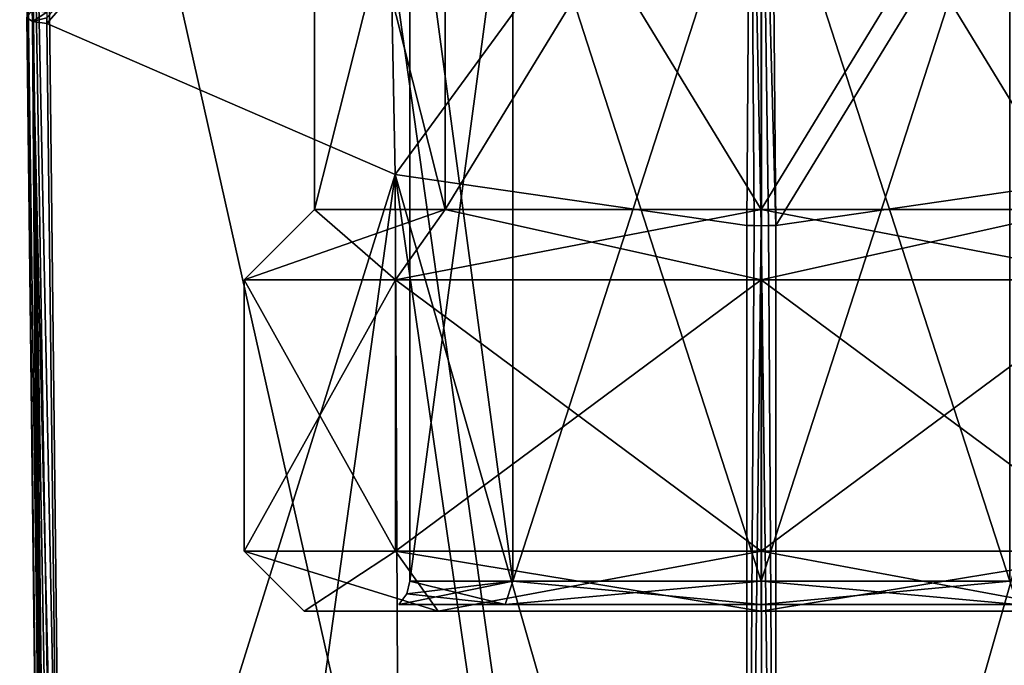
# Model space of a CAD drawing. Header units: millimetres. Extents: x -106 to 241, y -380 to 275.
# Tile 33 of 205: x -15 to 5, y -26 to -13. Entities that reach past the tile are written whole.
import ezdxf

# ---------------------------------------------------------------- set-up
doc = ezdxf.new("R2010")
doc.units = ezdxf.units.MM
doc.header["$LTSCALE"] = 65.185185
for name, color, linetype in [('1093', 7, 'CONTINUOUS'), ('482', 7, 'CONTINUOUS'), ('483', 7, 'CONTINUOUS'), ('484', 7, 'CONTINUOUS'), ('485', 7, 'CONTINUOUS'), ('488', 7, 'CONTINUOUS'), ('489', 7, 'CONTINUOUS'), ('490', 7, 'CONTINUOUS'), ('491', 7, 'CONTINUOUS'), ('493', 7, 'CONTINUOUS'), ('499', 7, 'CONTINUOUS'), ('500', 7, 'CONTINUOUS'), ('513', 7, 'CONTINUOUS'), ('514', 7, 'CONTINUOUS'), ('516', 7, 'CONTINUOUS'), ('725', 7, 'CONTINUOUS'), ('727', 7, 'CONTINUOUS'), ('763', 7, 'CONTINUOUS'), ('764', 7, 'CONTINUOUS'), ('766', 7, 'CONTINUOUS'), ('767', 7, 'CONTINUOUS'), ('768', 7, 'CONTINUOUS'), ('769', 7, 'CONTINUOUS'), ('779', 7, 'CONTINUOUS'), ('780', 7, 'CONTINUOUS'), ('783', 7, 'CONTINUOUS')]:
    doc.layers.add(name, color=color, linetype=linetype)

msp = doc.modelspace()

# ---------------------------------------------------------------- linework, layer by layer
at = {"layer": '1093', "linetype": 'CONTINUOUS'}
for points in [[(-14.225, -12.801, 92.715), (-7.288, -15.805, 92.435), (-13.938, -37.079, 99.219), (-14.225, -12.801, 92.715)], [(-7.288, -15.805, 92.435), (-13.651, -61.356, 105.722), (-13.938, -37.079, 99.219), (-7.288, -15.805, 92.435)], [(-13.651, -61.356, 105.722), (-7.288, -15.805, 92.435), (-7.07, -63.408, 105.197), (-13.651, -61.356, 105.722)], [(-0.287, -64.128, 105), (-7.288, -15.805, 92.435), (-0.288, -40.273, 98.608), (-0.287, -64.128, 105)], [(-0.288, -16.823, 92.324), (-0.288, -40.273, 98.608), (-7.288, -15.805, 92.435), (-0.288, -16.823, 92.324)], [(-7.288, -15.805, 92.435), (-0.287, -64.128, 105), (-7.07, -63.408, 105.197), (-7.288, -15.805, 92.435)]]:
    msp.add_3dface(points, dxfattribs=at)
at = {"layer": '482', "linetype": 'CONTINUOUS'}
for points in [[(-6.435, -24.5, 11.565), (9.1, -24.5, 18), (-9.1, -24.5, 18), (-6.435, -24.5, 11.565)], [(-9.1, -24.5, 18), (9.1, -24.5, 18), (6.435, -24.5, 24.435), (-9.1, -24.5, 18)], [(-6.435, -24.5, 24.435), (-9.1, -24.5, 18), (6.435, -24.5, 24.435), (-6.435, -24.5, 24.435)], [(6.435, -24.5, 11.565), (9.1, -24.5, 18), (-6.435, -24.5, 11.565), (6.435, -24.5, 11.565)], [(0, -24.5, 8.9), (6.435, -24.5, 11.565), (-6.435, -24.5, 11.565), (0, -24.5, 8.9)], [(0, -24.5, 27.1), (-6.435, -24.5, 24.435), (6.435, -24.5, 24.435), (0, -24.5, 27.1)]]:
    msp.add_3dface(points, dxfattribs=at)
at = {"layer": '483', "linetype": 'CONTINUOUS'}
for points in [[(-10.3, -17.9, 18), (-10.3, -23.3, 18), (-7.283, -23.3, 25.283), (-10.3, -17.9, 18)], [(-7.283, -17.9, 25.283), (-10.3, -17.9, 18), (-7.283, -23.3, 25.283), (-7.283, -17.9, 25.283)], [(0, -17.9, 28.3), (-7.283, -17.9, 25.283), (0, -23.3, 28.3), (0, -17.9, 28.3)], [(0, -23.3, 28.3), (-7.283, -17.9, 25.283), (-7.283, -23.3, 25.283), (0, -23.3, 28.3)], [(7.283, -17.9, 25.283), (0, -17.9, 28.3), (7.283, -23.3, 25.283), (7.283, -17.9, 25.283)], [(7.283, -23.3, 25.283), (0, -17.9, 28.3), (0, -23.3, 28.3), (7.283, -23.3, 25.283)]]:
    msp.add_3dface(points, dxfattribs=at)
at = {"layer": '484', "linetype": 'CONTINUOUS'}
for points in [[(-10.3, -17.9, 18), (-7.283, -17.9, 25.283), (-8.9, -16.5, 18), (-10.3, -17.9, 18)], [(-8.9, -16.5, 18), (-7.283, -17.9, 25.283), (-6.293, -16.5, 24.293), (-8.9, -16.5, 18)], [(-7.283, -17.9, 25.283), (0, -17.9, 28.3), (-6.293, -16.5, 24.293), (-7.283, -17.9, 25.283)], [(-6.293, -16.5, 24.293), (0, -17.9, 28.3), (0, -16.5, 26.9), (-6.293, -16.5, 24.293)], [(0, -17.9, 28.3), (7.283, -17.9, 25.283), (0, -16.5, 26.9), (0, -17.9, 28.3)], [(0, -16.5, 26.9), (7.283, -17.9, 25.283), (6.293, -16.5, 24.293), (0, -16.5, 26.9)]]:
    msp.add_3dface(points, dxfattribs=at)
at = {"layer": '485', "linetype": 'CONTINUOUS'}
for points in [[(-8.9, -16.5, 18), (-6.293, -16.5, 24.293), (-8.9, -6.2, 18), (-8.9, -16.5, 18)], [(-8.9, -6.2, 18), (-6.293, -16.5, 24.293), (-6.293, -6.2, 24.293), (-8.9, -6.2, 18)], [(-6.293, -16.5, 24.293), (0, -16.5, 26.9), (-6.293, -6.2, 24.293), (-6.293, -16.5, 24.293)], [(-6.293, -6.2, 24.293), (0, -16.5, 26.9), (0, -6.2, 26.9), (-6.293, -6.2, 24.293)], [(0, -16.5, 26.9), (6.293, -16.5, 24.293), (0, -6.2, 26.9), (0, -16.5, 26.9)], [(0, -6.2, 26.9), (6.293, -16.5, 24.293), (6.293, -6.2, 24.293), (0, -6.2, 26.9)]]:
    msp.add_3dface(points, dxfattribs=at)
at = {"layer": '488', "linetype": 'CONTINUOUS'}
for points in [[(-4.95, -23.9, 22.95), (-7, -23.9, 18), (-4.95, -8.6, 22.95), (-4.95, -23.9, 22.95)], [(-4.95, -8.6, 22.95), (-7, -23.9, 18), (-7, -8.6, 18), (-4.95, -8.6, 22.95)], [(0, -23.9, 25), (-4.95, -23.9, 22.95), (0, -8.6, 25), (0, -23.9, 25)], [(0, -8.6, 25), (-4.95, -23.9, 22.95), (-4.95, -8.6, 22.95), (0, -8.6, 25)], [(4.95, -23.9, 22.95), (0, -23.9, 25), (4.95, -8.6, 22.95), (4.95, -23.9, 22.95)], [(4.95, -8.6, 22.95), (0, -23.9, 25), (0, -8.6, 25), (4.95, -8.6, 22.95)]]:
    msp.add_3dface(points, dxfattribs=at)
at = {"layer": '489', "linetype": 'CONTINUOUS'}
for points in [[(-10.3, -23.3, 18), (-10.3, -17.9, 18), (-7.283, -17.9, 10.717), (-10.3, -23.3, 18)], [(-10.3, -23.3, 18), (-7.283, -17.9, 10.717), (-7.283, -23.3, 10.717), (-10.3, -23.3, 18)], [(-7.283, -17.9, 10.717), (0, -17.9, 7.7), (-7.283, -23.3, 10.717), (-7.283, -17.9, 10.717)], [(-7.283, -23.3, 10.717), (0, -17.9, 7.7), (0, -23.3, 7.7), (-7.283, -23.3, 10.717)], [(0, -17.9, 7.7), (7.283, -17.9, 10.717), (0, -23.3, 7.7), (0, -17.9, 7.7)], [(0, -23.3, 7.7), (7.283, -17.9, 10.717), (7.283, -23.3, 10.717), (0, -23.3, 7.7)]]:
    msp.add_3dface(points, dxfattribs=at)
at = {"layer": '490', "linetype": 'CONTINUOUS'}
for points in [[(-10.3, -17.9, 18), (-8.9, -16.5, 18), (-6.293, -16.5, 11.707), (-10.3, -17.9, 18)], [(-7.283, -17.9, 10.717), (-10.3, -17.9, 18), (-6.293, -16.5, 11.707), (-7.283, -17.9, 10.717)], [(0, -17.9, 7.7), (-7.283, -17.9, 10.717), (0, -16.5, 9.1), (0, -17.9, 7.7)], [(0, -16.5, 9.1), (-7.283, -17.9, 10.717), (-6.293, -16.5, 11.707), (0, -16.5, 9.1)], [(7.283, -17.9, 10.717), (0, -17.9, 7.7), (6.293, -16.5, 11.707), (7.283, -17.9, 10.717)], [(6.293, -16.5, 11.707), (0, -17.9, 7.7), (0, -16.5, 9.1), (6.293, -16.5, 11.707)]]:
    msp.add_3dface(points, dxfattribs=at)
at = {"layer": '491', "linetype": 'CONTINUOUS'}
for points in [[(-8.9, -16.5, 18), (-8.9, -6.2, 18), (-6.293, -6.2, 11.707), (-8.9, -16.5, 18)], [(-6.293, -16.5, 11.707), (-8.9, -16.5, 18), (-6.293, -6.2, 11.707), (-6.293, -16.5, 11.707)], [(0, -16.5, 9.1), (-6.293, -16.5, 11.707), (0, -6.2, 9.1), (0, -16.5, 9.1)], [(0, -6.2, 9.1), (-6.293, -16.5, 11.707), (-6.293, -6.2, 11.707), (0, -6.2, 9.1)], [(6.293, -16.5, 11.707), (0, -16.5, 9.1), (6.293, -6.2, 11.707), (6.293, -16.5, 11.707)], [(6.293, -6.2, 11.707), (0, -16.5, 9.1), (0, -6.2, 9.1), (6.293, -6.2, 11.707)]]:
    msp.add_3dface(points, dxfattribs=at)
at = {"layer": '493', "linetype": 'CONTINUOUS'}
for points in [[(-7, -8.6, 18), (-7, -23.9, 18), (-4.95, -23.9, 13.05), (-7, -8.6, 18)], [(-7, -8.6, 18), (-4.95, -23.9, 13.05), (-4.95, -8.6, 13.05), (-7, -8.6, 18)], [(-4.95, -23.9, 13.05), (0, -23.9, 11), (-4.95, -8.6, 13.05), (-4.95, -23.9, 13.05)], [(-4.95, -8.6, 13.05), (0, -23.9, 11), (0, -8.6, 11), (-4.95, -8.6, 13.05)], [(0, -23.9, 11), (4.95, -23.9, 13.05), (0, -8.6, 11), (0, -23.9, 11)], [(0, -8.6, 11), (4.95, -23.9, 13.05), (4.95, -8.6, 13.05), (0, -8.6, 11)]]:
    msp.add_3dface(points, dxfattribs=at)
at = {"layer": '499', "linetype": 'CONTINUOUS'}
for points in [[(-9.1, -24.5, 18), (-6.435, -24.5, 24.435), (-10.3, -23.3, 18), (-9.1, -24.5, 18)], [(-10.3, -23.3, 18), (-6.435, -24.5, 24.435), (-7.283, -23.3, 25.283), (-10.3, -23.3, 18)], [(-6.435, -24.5, 24.435), (0, -24.5, 27.1), (-7.283, -23.3, 25.283), (-6.435, -24.5, 24.435)], [(0, -24.5, 27.1), (0, -23.3, 28.3), (-7.283, -23.3, 25.283), (0, -24.5, 27.1)], [(0, -24.5, 27.1), (6.435, -24.5, 24.435), (0, -23.3, 28.3), (0, -24.5, 27.1)], [(6.435, -24.5, 24.435), (7.283, -23.3, 25.283), (0, -23.3, 28.3), (6.435, -24.5, 24.435)]]:
    msp.add_3dface(points, dxfattribs=at)
at = {"layer": '500', "linetype": 'CONTINUOUS'}
for points in [[(-9.1, -24.5, 18), (-10.3, -23.3, 18), (-7.283, -23.3, 10.717), (-9.1, -24.5, 18)], [(-6.435, -24.5, 11.565), (-9.1, -24.5, 18), (-7.283, -23.3, 10.717), (-6.435, -24.5, 11.565)], [(-6.435, -24.5, 11.565), (-7.283, -23.3, 10.717), (0, -23.3, 7.7), (-6.435, -24.5, 11.565)], [(0, -24.5, 8.9), (-6.435, -24.5, 11.565), (0, -23.3, 7.7), (0, -24.5, 8.9)], [(6.435, -24.5, 11.565), (0, -24.5, 8.9), (7.283, -23.3, 10.717), (6.435, -24.5, 11.565)], [(0, -24.5, 8.9), (0, -23.3, 7.7), (7.283, -23.3, 10.717), (0, -24.5, 8.9)]]:
    msp.add_3dface(points, dxfattribs=at)
at = {"layer": '513', "linetype": 'CONTINUOUS'}
for points in [[(-7.057, -24.155, 18), (-4.95, -23.9, 22.95), (-7.217, -24.362, 18), (-7.057, -24.155, 18)], [(-7.217, -24.362, 18), (-4.95, -23.9, 22.95), (-5.103, -24.362, 23.103), (-7.217, -24.362, 18)], [(-7, -23.9, 18), (-4.95, -23.9, 22.95), (-7.057, -24.155, 18), (-7, -23.9, 18)], [(-4.95, -23.9, 22.95), (0, -23.9, 25), (-5.103, -24.362, 23.103), (-4.95, -23.9, 22.95)], [(-5.103, -24.362, 23.103), (0, -23.9, 25), (0, -24.362, 25.217), (-5.103, -24.362, 23.103)], [(0, -23.9, 25), (4.95, -23.9, 22.95), (0, -24.362, 25.217), (0, -23.9, 25)], [(0, -24.362, 25.217), (4.95, -23.9, 22.95), (5.103, -24.362, 23.103), (0, -24.362, 25.217)]]:
    msp.add_3dface(points, dxfattribs=at)
at = {"layer": '514', "linetype": 'CONTINUOUS'}
for points in [[(-7, -23.9, 18), (-7.057, -24.155, 18), (-5.103, -24.362, 12.897), (-7, -23.9, 18)], [(-4.95, -23.9, 13.05), (-7, -23.9, 18), (-5.103, -24.362, 12.897), (-4.95, -23.9, 13.05)], [(0, -24.362, 10.783), (-4.95, -23.9, 13.05), (-5.103, -24.362, 12.897), (0, -24.362, 10.783)], [(0, -23.9, 11), (-4.95, -23.9, 13.05), (0, -24.362, 10.783), (0, -23.9, 11)], [(4.95, -23.9, 13.05), (0, -23.9, 11), (5.103, -24.362, 12.897), (4.95, -23.9, 13.05)], [(5.103, -24.362, 12.897), (0, -23.9, 11), (0, -24.362, 10.783), (5.103, -24.362, 12.897)], [(-7.057, -24.155, 18), (-7.217, -24.362, 18), (-5.103, -24.362, 12.897), (-7.057, -24.155, 18)]]:
    msp.add_3dface(points, dxfattribs=at)
at = {"layer": '516', "linetype": 'CONTINUOUS'}
for points in [[(-7.217, -24.362, 18), (-5.103, -24.362, 23.103), (-5.103, -24.362, 12.897), (-7.217, -24.362, 18)], [(-5.103, -24.362, 23.103), (0, -24.362, 25.217), (-5.103, -24.362, 12.897), (-5.103, -24.362, 23.103)], [(0, -24.362, 25.217), (0, -24.362, 10.783), (-5.103, -24.362, 12.897), (0, -24.362, 25.217)], [(5.103, -24.362, 23.103), (5.103, -24.362, 12.897), (0, -24.362, 10.783), (5.103, -24.362, 23.103)], [(0, -24.362, 25.217), (5.103, -24.362, 23.103), (0, -24.362, 10.783), (0, -24.362, 25.217)]]:
    msp.add_3dface(points, dxfattribs=at)
at = {"layer": '725', "linetype": 'CONTINUOUS'}
for points in [[(-0.144, -16.823, 92.324), (0, -16.824, 92.324), (-0.288, -40.273, 98.608), (-0.144, -16.823, 92.324)], [(-0.288, -16.823, 92.324), (-0.144, -16.823, 92.324), (-0.288, -40.273, 98.608), (-0.288, -16.823, 92.324)], [(0, -16.824, 92.324), (0.288, -40.302, 98.615), (-0.288, -40.273, 98.608), (0, -16.824, 92.324)], [(0.144, -16.823, 92.324), (0.288, -40.302, 98.615), (0, -16.824, 92.324), (0.144, -16.823, 92.324)], [(0.288, -16.823, 92.324), (0.288, -40.302, 98.615), (0.144, -16.823, 92.324), (0.288, -16.823, 92.324)]]:
    msp.add_3dface(points, dxfattribs=at)
at = {"layer": '727', "linetype": 'CONTINUOUS'}
for points in [[(-14.768, -0.282, 91.898), (-14.626, -12.679, 93.189), (-14.381, -32.856, 100.352), (-14.768, -0.282, 91.898)], [(-14.626, -12.679, 93.189), (-14.337, -36.982, 99.7), (-14.381, -32.856, 100.352), (-14.626, -12.679, 93.189)]]:
    msp.add_3dface(points, dxfattribs=at)
at = {"layer": '763', "linetype": 'CONTINUOUS'}
for points in [[(0.287, -64.128, 105), (0.288, -40.302, 98.615), (7.288, -15.804, 92.435), (0.287, -64.128, 105)], [(0.287, -64.128, 105), (7.288, -15.804, 92.435), (7.069, -63.408, 105.197), (0.287, -64.128, 105)], [(0.288, -40.302, 98.615), (0.288, -16.823, 92.324), (7.288, -15.804, 92.435), (0.288, -40.302, 98.615)]]:
    msp.add_3dface(points, dxfattribs=at)
at = {"layer": '764', "linetype": 'CONTINUOUS'}
for points in [[(0, 42.629, 81.57), (-14.235, 37.427, 82.523), (0.002, -63.871, 110.107), (0, 42.629, 81.57)], [(14.213, 37.445, 82.52), (0, 42.629, 81.57), (0.002, -63.871, 110.107), (14.213, 37.445, 82.52)], [(-14.235, 37.427, 82.523), (-14.312, -0.151, 92.379), (0.002, -63.871, 110.107), (-14.235, 37.427, 82.523)], [(14.312, -0.151, 92.379), (14.213, 37.445, 82.52), (0.002, -63.871, 110.107), (14.312, -0.151, 92.379)], [(-14.312, -0.151, 92.379), (-13.921, -34.949, 101.399), (0.002, -63.871, 110.107), (-14.312, -0.151, 92.379)], [(13.921, -34.949, 101.4), (14.312, -0.151, 92.379), (0.002, -63.871, 110.107), (13.921, -34.949, 101.4)]]:
    msp.add_3dface(points, dxfattribs=at)
at = {"layer": '766', "linetype": 'CONTINUOUS'}
for points in [[(-14.225, -12.801, 92.715), (-14.228, -12.688, 92.684), (-7.499, -5.065, 85.575), (-14.225, -12.801, 92.715)], [(-7.288, -15.805, 92.435), (-14.225, -12.801, 92.715), (-7.499, -5.065, 85.575), (-7.288, -15.805, 92.435)], [(-0.215, -6.132, 85.181), (-7.288, -15.805, 92.435), (-7.499, -5.065, 85.575), (-0.215, -6.132, 85.181)], [(-0.288, -16.823, 92.324), (-7.288, -15.805, 92.435), (-0.215, -6.132, 85.181), (-0.288, -16.823, 92.324)]]:
    msp.add_3dface(points, dxfattribs=at)
at = {"layer": '767', "linetype": 'CONTINUOUS'}
for points in [[(-0.144, -16.823, 92.324), (-0.288, -16.823, 92.324), (-0.215, -6.132, 85.181), (-0.144, -16.823, 92.324)], [(0, -16.824, 92.324), (-0.144, -16.823, 92.324), (-0.215, -6.132, 85.181), (0, -16.824, 92.324)], [(0, -16.824, 92.324), (-0.215, -6.132, 85.181), (0, -6.133, 85.181), (0, -16.824, 92.324)]]:
    msp.add_3dface(points, dxfattribs=at)
at = {"layer": '768', "linetype": 'CONTINUOUS'}
for points in [[(0.288, -16.823, 92.324), (0, -6.133, 85.181), (0.196, -6.132, 85.181), (0.288, -16.823, 92.324)], [(0.288, -16.823, 92.324), (0.144, -16.823, 92.324), (0, -6.133, 85.181), (0.288, -16.823, 92.324)], [(0.144, -16.823, 92.324), (0, -16.824, 92.324), (0, -6.133, 85.181), (0.144, -16.823, 92.324)]]:
    msp.add_3dface(points, dxfattribs=at)
at = {"layer": '769', "linetype": 'CONTINUOUS'}
for points in [[(0.288, -16.823, 92.324), (0.196, -6.132, 85.181), (7.488, -5.068, 85.574), (0.288, -16.823, 92.324)], [(7.288, -15.804, 92.435), (0.288, -16.823, 92.324), (7.488, -5.068, 85.574), (7.288, -15.804, 92.435)]]:
    msp.add_3dface(points, dxfattribs=at)
at = {"layer": '779', "linetype": 'CONTINUOUS'}
for points in [[(-14.626, -12.679, 93.189), (-14.517, -12.532, 92.822), (-14.513, -12.76, 92.883), (-14.626, -12.679, 93.189)], [(-14.517, -12.532, 92.822), (-14.23, -12.574, 92.653), (-14.513, -12.76, 92.883), (-14.517, -12.532, 92.822)], [(-14.23, -12.574, 92.653), (-14.228, -12.688, 92.684), (-14.513, -12.76, 92.883), (-14.23, -12.574, 92.653)], [(-14.228, -12.688, 92.684), (-14.225, -12.801, 92.715), (-14.513, -12.76, 92.883), (-14.228, -12.688, 92.684)]]:
    msp.add_3dface(points, dxfattribs=at)
at = {"layer": '780', "linetype": 'CONTINUOUS'}
for points in [[(-14.337, -36.982, 99.7), (-14.626, -12.679, 93.189), (-14.513, -12.76, 92.883), (-14.337, -36.982, 99.7)], [(-14.048, -61.234, 106.196), (-14.337, -36.982, 99.7), (-14.513, -12.76, 92.883), (-14.048, -61.234, 106.196)], [(-14.048, -61.234, 106.196), (-14.513, -12.76, 92.883), (-13.937, -61.314, 105.891), (-14.048, -61.234, 106.196)], [(-14.225, -12.801, 92.715), (-13.938, -37.079, 99.219), (-14.513, -12.76, 92.883), (-14.225, -12.801, 92.715)], [(-13.651, -61.356, 105.722), (-14.513, -12.76, 92.883), (-13.938, -37.079, 99.219), (-13.651, -61.356, 105.722)], [(-14.513, -12.76, 92.883), (-13.651, -61.356, 105.722), (-13.937, -61.314, 105.891), (-14.513, -12.76, 92.883)]]:
    msp.add_3dface(points, dxfattribs=at)
at = {"layer": '783', "linetype": 'CONTINUOUS'}
for points in [[(-14.636, -0.195, 92.224), (-14.768, -0.282, 91.898), (-13.931, -61.158, 107.821), (-14.636, -0.195, 92.224)], [(-13.921, -34.949, 101.399), (-14.312, -0.151, 92.379), (-14.636, -0.195, 92.224), (-13.921, -34.949, 101.399)], [(-13.641, -61.114, 107.989), (-13.921, -34.949, 101.399), (-14.636, -0.195, 92.224), (-13.641, -61.114, 107.989)], [(-13.641, -61.114, 107.989), (-14.636, -0.195, 92.224), (-13.931, -61.158, 107.821), (-13.641, -61.114, 107.989)], [(-14.768, -0.282, 91.898), (-14.381, -32.856, 100.352), (-13.931, -61.158, 107.821), (-14.768, -0.282, 91.898)]]:
    msp.add_3dface(points, dxfattribs=at)

doc.saveas('drawing.dxf')
